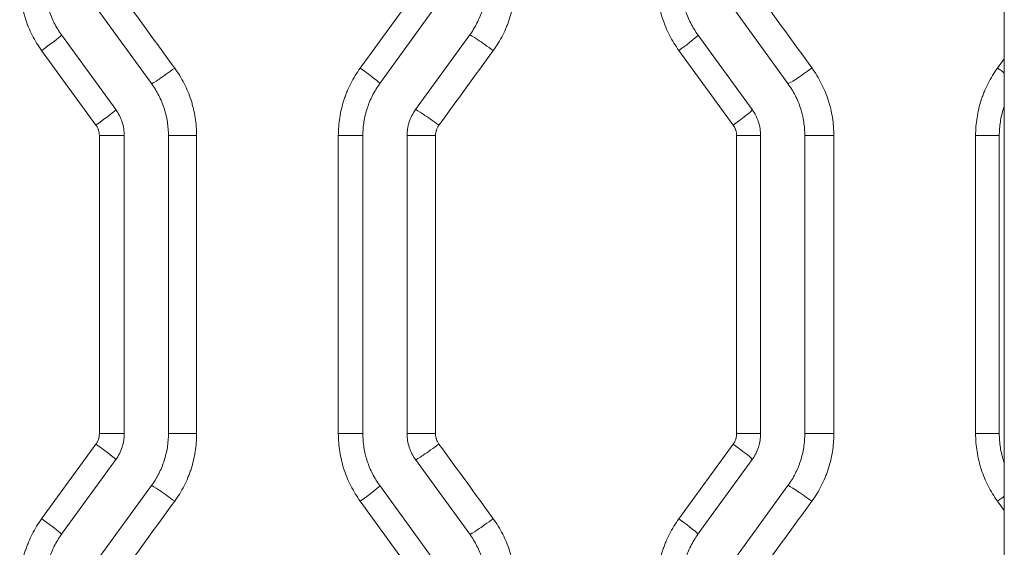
# Model space of a CAD drawing. Header units: millimetres. Extents: x 0 to 594, y 0 to 420.
# Tile 240 of 256: x 313.53 to 319.1, y 309.39 to 312.37. Entities that reach past the tile are written whole.
import ezdxf

# ---------------------------------------------------------------- set-up
doc = ezdxf.new("R2010")
doc.units = ezdxf.units.MM
doc.layers.add('1', color=7, linetype='Continuous', true_color=0xffffff)

msp = doc.modelspace()

# ---------------------------------------------------------------- linework, layer by layer
at = {"layer": '1', "color": 155, "linetype": 'Continuous', "lineweight": 13}
for p, q in [((319.0988, 317.6888), (319.0988, 296.6499)), ((315.4558, 312.0973), (315.763, 312.5195)), ((313.9681, 312.4313), (314.2749, 312.0091)), ((315.8726, 312.4313), (315.5659, 312.0091)), ((317.5681, 312.4313), (317.8749, 312.0091)), ((313.7659, 312.2844), (314.0726, 311.8622)), ((316.0749, 312.2844), (315.7681, 311.8622)), ((317.3659, 312.2844), (317.6726, 311.8622)), ((313.9605, 311.774), (313.6533, 312.1962)), ((317.5654, 311.774), (317.2583, 312.1962)), ((319.0607, 312.0973), (319.0988, 312.1496)), ((314.1204, 311.7152), (313.9796, 311.7152)), ((313.9796, 310.0301), (313.9796, 311.7152)), ((314.1204, 311.7152), (314.1204, 310.0301)), ((314.3704, 311.7152), (314.3704, 310.0301)), ((314.3704, 311.7152), (314.5301, 311.7152)), ((314.5301, 311.7152), (314.5301, 310.0301)), ((315.4704, 311.7152), (315.3315, 311.7152)), ((315.3315, 310.0301), (315.3315, 311.7152)), ((315.4704, 311.7152), (315.4704, 310.0301)), ((315.7204, 311.7152), (315.8818, 311.7152)), ((315.7204, 311.7152), (315.7204, 310.0301)), ((315.8818, 311.7152), (315.8818, 310.0301)), ((317.7204, 311.7152), (317.5846, 311.7152)), ((317.5846, 310.0301), (317.5846, 311.7152)), ((317.7204, 311.7152), (317.7204, 310.0301)), ((317.9704, 311.7152), (317.9704, 310.0301)), ((317.9704, 311.7152), (318.1346, 311.7152)), ((318.1346, 311.7152), (318.1346, 310.0301)), ((319.0704, 311.7152), (318.9364, 311.7152)), ((318.9364, 310.0301), (318.9364, 311.7152)), ((319.0704, 311.7152), (319.0704, 310.0301)), ((314.1204, 310.0301), (313.9796, 310.0301)), ((314.3704, 310.0301), (314.5301, 310.0301)), ((315.4704, 310.0301), (315.3315, 310.0301)), ((315.7204, 310.0301), (315.8818, 310.0301)), ((317.7204, 310.0301), (317.5846, 310.0301)), ((317.9704, 310.0301), (318.1346, 310.0301)), ((319.0704, 310.0301), (318.9364, 310.0301)), ((313.6533, 309.5491), (313.9605, 309.9714)), ((317.2583, 309.5491), (317.5654, 309.9714)), ((314.0726, 309.8832), (313.7659, 309.461)), ((315.7681, 309.8832), (316.0749, 309.461)), ((317.6726, 309.8832), (317.3659, 309.461)), ((314.2749, 309.7362), (313.9681, 309.314)), ((315.5659, 309.7362), (315.8726, 309.314)), ((317.8749, 309.7362), (317.5681, 309.314)), ((315.763, 309.2259), (315.4558, 309.6481)), ((319.0988, 309.5957), (319.0607, 309.6481))]:
    msp.add_line(p, q, dxfattribs=at)
for centre, major_axis, ratio, start_param, end_param in [((313.6445, 312.1962), (0.1214, 0.0882), 0.034563, 4.759924, 6.283185), ((316.1957, 312.196), (-0.1214, 0.0882), 0.048337, 4.64595, 6.217194), ((317.2445, 312.1962), (0.1214, 0.0882), 0.054019, 4.786603, 6.283185), ((314.3959, 312.0974), (-0.1214, -0.0882), 0.038614, 0.052653, 1.623898), ((315.4445, 312.0973), (0.1214, -0.0882), 0.044279, 0, 1.509927), ((317.9954, 312.0976), (-0.1214, -0.0882), 0.058086, 0.079341, 1.650584), ((319.0445, 312.0973), (0.1214, -0.0882), 0.063788, 1.153717, 1.483225), ((313.9513, 311.774), (0.1214, 0.0882), 0.036217, 4.762196, 6.283185), ((315.889, 311.7738), (-0.1214, 0.0882), 0.046679, 4.648224, 6.219468), ((317.5513, 311.774), (0.1214, 0.0882), 0.055681, 4.788878, 6.283185), ((313.9513, 309.9714), (0.1214, -0.0882), 0.036217, 0, 1.520989), ((315.889, 309.9715), (-0.1214, -0.0882), 0.046679, 0.063717, 1.634962), ((317.5513, 309.9714), (0.1214, -0.0882), 0.055681, 0, 1.494307), ((314.3959, 309.648), (-0.1214, 0.0882), 0.038614, 4.659287, 6.230532), ((315.4445, 309.6481), (0.1214, 0.0882), 0.044279, 4.773258, 6.283185), ((317.9954, 309.6478), (-0.1214, 0.0882), 0.058086, 4.632601, 6.203845), ((319.0445, 309.6481), (0.1214, 0.0882), 0.063788, 4.799961, 5.129468), ((313.6445, 309.5491), (0.1214, -0.0882), 0.034563, 0, 1.523261), ((316.1957, 309.5493), (-0.1214, -0.0882), 0.048337, 0.065991, 1.637235), ((317.2445, 309.5491), (0.1214, -0.0882), 0.054019, 0, 1.496582)]:
    msp.add_ellipse(centre, major_axis=major_axis, ratio=ratio, start_param=start_param, end_param=end_param, dxfattribs=at)
for points, knots in [([(313.6533, 312.1962), (313.6432, 312.2101), (313.6337, 312.2243), (313.616, 312.2532), (313.5994, 312.2828), (313.5852, 312.3135), (313.5722, 312.3448), (313.5663, 312.3608), (313.5597, 312.3811), (313.5584, 312.3852), (313.5559, 312.3934), (313.5547, 312.3975), (313.5512, 312.4099), (313.549, 312.4181), (313.543, 312.443), (313.5364, 312.4764), (313.5324, 312.5101), (313.5297, 312.544), (313.529, 312.5611), (313.529, 312.5783)], [0, 0, 0, 0, 0.125, 0.125, 0.25, 0.375, 0.375, 0.5, 0.5, 0.53125, 0.53125, 0.5625, 0.5625, 0.625, 0.625, 0.75, 0.875, 0.875, 1, 1, 1, 1]), ([(313.6704, 312.5783), (313.6704, 312.5651), (313.6709, 312.5519), (313.673, 312.5258), (313.676, 312.4999), (313.6811, 312.4742), (313.6857, 312.4551), (313.6874, 312.4487), (313.6901, 312.4392), (313.691, 312.4361), (313.6929, 312.4297), (313.6939, 312.4266), (313.699, 312.411), (313.7035, 312.3987), (313.7135, 312.3746), (313.7245, 312.351), (313.7372, 312.3282), (313.7508, 312.306), (313.7581, 312.2951), (313.7659, 312.2844)], [0, 0, 0, 0, 0.125, 0.125, 0.25, 0.375, 0.375, 0.4375, 0.4375, 0.46875, 0.46875, 0.5, 0.5, 0.625, 0.625, 0.75, 0.875, 0.875, 1, 1, 1, 1]), ([(316.1704, 312.5783), (316.1704, 312.5651), (316.1698, 312.552), (316.1678, 312.5259), (316.1647, 312.5), (316.1596, 312.4745), (316.1536, 312.4491), (316.15, 312.4365), (316.1449, 312.4208), (316.1439, 312.4177), (316.1417, 312.4115), (316.1406, 312.4084), (316.1372, 312.3991), (316.1348, 312.393), (316.1273, 312.3748), (316.1163, 312.3511), (316.1036, 312.3283), (316.0899, 312.306), (316.0826, 312.2951), (316.0749, 312.2844)], [0, 0, 0, 0, 0.125, 0.125, 0.25, 0.375, 0.375, 0.5, 0.5, 0.53125, 0.53125, 0.5625, 0.5625, 0.625, 0.625, 0.75, 0.875, 0.875, 1, 1, 1, 1]), ([(316.3323, 312.5783), (316.3323, 312.574), (316.3323, 312.5697), (316.3321, 312.5611), (316.3317, 312.5483), (316.331, 312.5355), (316.329, 312.5101), (316.325, 312.4764), (316.3184, 312.4432), (316.3105, 312.4102), (316.3058, 312.3938), (316.2992, 312.3735), (316.2979, 312.3695), (316.2951, 312.3614), (316.2936, 312.3573), (316.2892, 312.3453), (316.2861, 312.3373), (316.2762, 312.3137), (316.262, 312.2828), (316.2454, 312.2531), (316.2276, 312.2241), (316.2181, 312.2099), (316.208, 312.196)], [0, 0, 0, 0, 0.03125, 0.03125, 0.0625, 0.125, 0.125, 0.25, 0.375, 0.375, 0.5, 0.5, 0.53125, 0.53125, 0.5625, 0.5625, 0.625, 0.625, 0.75, 0.875, 0.875, 1, 1, 1, 1]), ([(317.2583, 312.1962), (317.2482, 312.2101), (317.2387, 312.2243), (317.2209, 312.2532), (317.2044, 312.2827), (317.1902, 312.3135), (317.1772, 312.3448), (317.1712, 312.3607), (317.1646, 312.3811), (317.1633, 312.3851), (317.1608, 312.3934), (317.1596, 312.3975), (317.1561, 312.4098), (317.154, 312.4181), (317.148, 312.443), (317.1413, 312.4763), (317.1373, 312.5101), (317.1346, 312.544), (317.1339, 312.5611), (317.1339, 312.5783)], [0, 0, 0, 0, 0.125, 0.125, 0.25, 0.375, 0.375, 0.5, 0.5, 0.53125, 0.53125, 0.5625, 0.5625, 0.625, 0.625, 0.75, 0.875, 0.875, 1, 1, 1, 1]), ([(317.2704, 312.5783), (317.2704, 312.5651), (317.2709, 312.5519), (317.273, 312.5258), (317.276, 312.4998), (317.2811, 312.4742), (317.2857, 312.455), (317.2874, 312.4487), (317.2901, 312.4392), (317.291, 312.436), (317.2929, 312.4297), (317.2939, 312.4266), (317.299, 312.4109), (317.3036, 312.3986), (317.3136, 312.3746), (317.3245, 312.3509), (317.3372, 312.3282), (317.3508, 312.3059), (317.3581, 312.295), (317.3659, 312.2844)], [0, 0, 0, 0, 0.125, 0.125, 0.25, 0.375, 0.375, 0.4375, 0.4375, 0.46875, 0.46875, 0.5, 0.5, 0.625, 0.625, 0.75, 0.875, 0.875, 1, 1, 1, 1]), ([(314.4057, 312.0974), (314.4158, 312.0835), (314.4253, 312.0693), (314.4431, 312.0404), (314.4596, 312.0108), (314.4738, 311.9801), (314.4869, 311.9487), (314.4928, 311.9327), (314.4994, 311.9124), (314.5007, 311.9083), (314.5032, 311.9001), (314.5068, 311.8878), (314.5101, 311.8754), (314.516, 311.8505), (314.5227, 311.8172), (314.5267, 311.7834), (314.5294, 311.7495), (314.5301, 311.7324), (314.5301, 311.7152)], [0, 0, 0, 0, 0.125, 0.125, 0.25, 0.375, 0.375, 0.5, 0.5, 0.53125, 0.53125, 0.5625, 0.625, 0.625, 0.75, 0.875, 0.875, 1, 1, 1, 1]), ([(315.3315, 311.7152), (315.3315, 311.7324), (315.3322, 311.7494), (315.3348, 311.7833), (315.3388, 311.817), (315.3454, 311.8502), (315.3534, 311.8832), (315.358, 311.8996), (315.3646, 311.9199), (315.3659, 311.924), (315.3687, 311.9321), (315.3702, 311.9361), (315.3746, 311.9481), (315.3778, 311.9561), (315.3876, 311.9797), (315.4018, 312.0106), (315.4184, 312.0402), (315.4362, 312.0692), (315.4457, 312.0834), (315.4558, 312.0973)], [0, 0, 0, 0, 0.125, 0.125, 0.25, 0.375, 0.375, 0.5, 0.5, 0.53125, 0.53125, 0.5625, 0.5625, 0.625, 0.625, 0.75, 0.875, 0.875, 1, 1, 1, 1]), ([(318.0102, 312.0976), (318.0203, 312.0837), (318.0298, 312.0695), (318.0476, 312.0405), (318.0641, 312.011), (318.0784, 311.9802), (318.0914, 311.9488), (318.0973, 311.9328), (318.1039, 311.9125), (318.1052, 311.9084), (318.1077, 311.9002), (318.1113, 311.8878), (318.1146, 311.8754), (318.1206, 311.8506), (318.1272, 311.8172), (318.1312, 311.7834), (318.1339, 311.7495), (318.1346, 311.7324), (318.1346, 311.7152)], [0, 0, 0, 0, 0.125, 0.125, 0.25, 0.375, 0.375, 0.5, 0.5, 0.53125, 0.53125, 0.5625, 0.625, 0.625, 0.75, 0.875, 0.875, 1, 1, 1, 1]), ([(318.9364, 311.7152), (318.9364, 311.7324), (318.9371, 311.7495), (318.9398, 311.7833), (318.9438, 311.817), (318.9504, 311.8502), (318.9583, 311.8832), (318.9629, 311.8996), (318.9695, 311.92), (318.9709, 311.924), (318.9737, 311.9321), (318.9752, 311.9362), (318.9796, 311.9482), (318.9827, 311.9562), (318.9925, 311.9798), (319.0068, 312.0106), (319.0234, 312.0402), (319.0412, 312.0692), (319.0506, 312.0834), (319.0607, 312.0973)], [0, 0, 0, 0, 0.125, 0.125, 0.25, 0.375, 0.375, 0.5, 0.5, 0.53125, 0.53125, 0.5625, 0.5625, 0.625, 0.625, 0.75, 0.875, 0.875, 1, 1, 1, 1]), ([(314.2749, 312.0091), (314.2826, 311.9984), (314.2899, 311.9875), (314.3036, 311.9652), (314.3163, 311.9425), (314.3272, 311.9189), (314.3372, 311.8948), (314.3417, 311.8825), (314.3468, 311.8669), (314.3478, 311.8637), (314.3497, 311.8574), (314.3507, 311.8543), (314.3533, 311.8448), (314.355, 311.8384), (314.3596, 311.8193), (314.3647, 311.7936), (314.3678, 311.7677), (314.3698, 311.7415), (314.3704, 311.7284), (314.3704, 311.7152)], [0, 0, 0, 0, 0.125, 0.125, 0.25, 0.375, 0.375, 0.5, 0.5, 0.53125, 0.53125, 0.5625, 0.5625, 0.625, 0.625, 0.75, 0.875, 0.875, 1, 1, 1, 1]), ([(315.5659, 312.0091), (315.5581, 311.9984), (315.5508, 311.9875), (315.5372, 311.9652), (315.5244, 311.9424), (315.5135, 311.9187), (315.5059, 311.9005), (315.5035, 311.8944), (315.5001, 311.8851), (315.499, 311.882), (315.4968, 311.8758), (315.4958, 311.8727), (315.4907, 311.857), (315.4872, 311.8444), (315.4811, 311.819), (315.476, 311.7935), (315.4729, 311.7676), (315.4709, 311.7415), (315.4704, 311.7284), (315.4704, 311.7152)], [0, 0, 0, 0, 0.125, 0.125, 0.25, 0.375, 0.375, 0.4375, 0.4375, 0.46875, 0.46875, 0.5, 0.5, 0.625, 0.625, 0.75, 0.875, 0.875, 1, 1, 1, 1]), ([(317.8749, 312.0091), (317.8826, 311.9984), (317.8899, 311.9875), (317.9035, 311.9653), (317.9163, 311.9425), (317.9272, 311.9189), (317.9372, 311.8948), (317.9417, 311.8825), (317.9468, 311.8669), (317.9478, 311.8638), (317.9497, 311.8575), (317.9506, 311.8543), (317.9533, 311.8448), (317.955, 311.8384), (317.9596, 311.8193), (317.9647, 311.7936), (317.9678, 311.7677), (317.9698, 311.7416), (317.9704, 311.7284), (317.9704, 311.7152)], [0, 0, 0, 0, 0.125, 0.125, 0.25, 0.375, 0.375, 0.5, 0.5, 0.53125, 0.53125, 0.5625, 0.5625, 0.625, 0.625, 0.75, 0.875, 0.875, 1, 1, 1, 1]), ([(314.0726, 311.8622), (314.0804, 311.8515), (314.0872, 311.8403), (314.0961, 311.8229), (314.0988, 311.8169), (314.1026, 311.8078), (314.1038, 311.8048), (314.1061, 311.7986), (314.1072, 311.7955), (314.1122, 311.7798), (314.1153, 311.7672), (314.1193, 311.7414), (314.1204, 311.7284), (314.1204, 311.7152)], [0, 0, 0, 0, 0.25, 0.25, 0.375, 0.375, 0.4375, 0.4375, 0.5, 0.5, 0.75, 0.75, 1, 1, 1, 1]), ([(315.7681, 311.8622), (315.7604, 311.8515), (315.7535, 311.8403), (315.7417, 311.8172), (315.7367, 311.8051), (315.7316, 311.7895), (315.7307, 311.7863), (315.7289, 311.78), (315.7281, 311.7768), (315.7258, 311.7672), (315.7245, 311.7608), (315.7214, 311.7415), (315.7204, 311.7284), (315.7204, 311.7152)], [0, 0, 0, 0, 0.25, 0.25, 0.5, 0.5, 0.5625, 0.5625, 0.625, 0.625, 0.75, 0.75, 1, 1, 1, 1]), ([(317.6726, 311.8622), (317.6804, 311.8515), (317.6872, 311.8403), (317.6961, 311.8229), (317.6988, 311.8169), (317.7026, 311.8078), (317.7038, 311.8048), (317.7061, 311.7986), (317.7072, 311.7955), (317.7122, 311.7798), (317.7153, 311.7672), (317.7193, 311.7414), (317.7204, 311.7284), (317.7204, 311.7152)], [0, 0, 0, 0, 0.25, 0.25, 0.375, 0.375, 0.4375, 0.4375, 0.5, 0.5, 0.75, 0.75, 1, 1, 1, 1]), ([(319.0987, 311.881), (319.0984, 311.8803), (319.0982, 311.8797), (319.0969, 311.8759), (319.0958, 311.8727), (319.0907, 311.8571), (319.0872, 311.8445), (319.0811, 311.8191), (319.076, 311.7935), (319.073, 311.7676), (319.0709, 311.7416), (319.0704, 311.7284), (319.0704, 311.7152)], [0, 0, 0, 0, 0.012632, 0.012632, 0.070713, 0.070713, 0.303035, 0.303035, 0.535356, 0.767678, 0.767678, 1, 1, 1, 1]), ([(313.9796, 311.7152), (313.9796, 311.7205), (313.9792, 311.7257), (313.9776, 311.736), (313.9764, 311.7411), (313.9743, 311.7473), (313.9739, 311.7486), (313.973, 311.751), (313.9715, 311.7547), (313.9699, 311.7583), (313.9663, 311.7653), (313.9636, 311.7697), (313.9605, 311.774)], [0, 0, 0, 0, 0.25, 0.25, 0.5, 0.5, 0.5625, 0.5625, 0.625, 0.75, 0.75, 1, 1, 1, 1]), ([(315.9008, 311.7738), (315.8993, 311.7717), (315.8978, 311.7695), (315.8951, 311.7651), (315.8938, 311.7628), (315.8903, 311.7558), (315.8883, 311.7511), (315.8863, 311.7449), (315.8859, 311.7436), (315.8852, 311.7411), (315.8848, 311.7398), (315.8839, 311.736), (315.8834, 311.7334), (315.8822, 311.7257), (315.8818, 311.7205), (315.8818, 311.7152)], [0, 0, 0, 0, 0.125, 0.125, 0.25, 0.25, 0.5, 0.5, 0.5625, 0.5625, 0.625, 0.625, 0.75, 0.75, 1, 1, 1, 1]), ([(317.5846, 311.7152), (317.5846, 311.7205), (317.5841, 311.7257), (317.5825, 311.736), (317.5813, 311.7411), (317.5793, 311.7473), (317.5788, 311.7486), (317.5779, 311.7511), (317.5765, 311.7547), (317.5748, 311.7583), (317.5713, 311.7653), (317.5685, 311.7697), (317.5654, 311.774)], [0, 0, 0, 0, 0.25, 0.25, 0.5, 0.5, 0.5625, 0.5625, 0.625, 0.75, 0.75, 1, 1, 1, 1]), ([(313.9605, 309.9714), (313.9636, 309.9756), (313.9691, 309.9845), (313.9731, 309.9942), (313.9751, 310.0004), (313.9755, 310.0017), (313.9762, 310.0042), (313.9772, 310.008), (313.978, 310.0119), (313.9792, 310.0196), (313.9796, 310.0249), (313.9796, 310.0301)], [0, 0, 0, 0, 0.25, 0.5, 0.5, 0.5625, 0.5625, 0.625, 0.75, 0.75, 1, 1, 1, 1]), ([(314.1204, 310.0301), (314.1204, 310.0169), (314.1193, 310.0039), (314.1163, 309.9845), (314.115, 309.9781), (314.1127, 309.9686), (314.1119, 309.9654), (314.1101, 309.959), (314.1091, 309.9559), (314.104, 309.9402), (314.099, 309.9282), (314.0872, 309.905), (314.0804, 309.8939), (314.0726, 309.8832)], [0, 0, 0, 0, 0.25, 0.25, 0.375, 0.375, 0.4375, 0.4375, 0.5, 0.5, 0.75, 0.75, 1, 1, 1, 1]), ([(314.3704, 310.0301), (314.3704, 310.0169), (314.3698, 310.0038), (314.3678, 309.9778), (314.3647, 309.9519), (314.3596, 309.9263), (314.3536, 309.901), (314.35, 309.8884), (314.345, 309.8727), (314.3439, 309.8696), (314.3417, 309.8634), (314.3406, 309.8603), (314.3372, 309.851), (314.3348, 309.8449), (314.3273, 309.8267), (314.3163, 309.803), (314.3036, 309.7802), (314.2899, 309.7578), (314.2826, 309.7469), (314.2749, 309.7362)], [0, 0, 0, 0, 0.125, 0.125, 0.25, 0.375, 0.375, 0.5, 0.5, 0.53125, 0.53125, 0.5625, 0.5625, 0.625, 0.625, 0.75, 0.875, 0.875, 1, 1, 1, 1]), ([(314.5301, 310.0301), (314.5301, 310.0258), (314.53, 310.0216), (314.5298, 310.013), (314.5295, 310.0002), (314.5287, 309.9874), (314.5267, 309.962), (314.5227, 309.9283), (314.5161, 309.8951), (314.5082, 309.8621), (314.5036, 309.8458), (314.497, 309.8254), (314.4956, 309.8214), (314.4928, 309.8133), (314.4913, 309.8092), (314.4869, 309.7972), (314.4838, 309.7892), (314.474, 309.7656), (314.4597, 309.7347), (314.4431, 309.705), (314.4253, 309.676), (314.4158, 309.6618), (314.4057, 309.648)], [0, 0, 0, 0, 0.03125, 0.03125, 0.0625, 0.125, 0.125, 0.25, 0.375, 0.375, 0.5, 0.5, 0.53125, 0.53125, 0.5625, 0.5625, 0.625, 0.625, 0.75, 0.875, 0.875, 1, 1, 1, 1]), ([(315.4558, 309.6481), (315.4457, 309.6619), (315.4362, 309.6761), (315.4185, 309.7051), (315.4019, 309.7346), (315.3877, 309.7653), (315.3747, 309.7967), (315.3688, 309.8126), (315.3621, 309.8329), (315.3608, 309.837), (315.3584, 309.8452), (315.3571, 309.8494), (315.3536, 309.8617), (315.3515, 309.87), (315.3455, 309.8948), (315.3389, 309.9282), (315.3348, 309.962), (315.3322, 309.9959), (315.3315, 310.013), (315.3315, 310.0301)], [0, 0, 0, 0, 0.125, 0.125, 0.25, 0.375, 0.375, 0.5, 0.5, 0.53125, 0.53125, 0.5625, 0.5625, 0.625, 0.625, 0.75, 0.875, 0.875, 1, 1, 1, 1]), ([(315.4704, 310.0301), (315.4704, 310.0169), (315.4709, 310.0038), (315.473, 309.9777), (315.476, 309.9517), (315.4811, 309.9261), (315.4857, 309.9069), (315.4874, 309.9006), (315.4901, 309.8911), (315.491, 309.8879), (315.4929, 309.8816), (315.4939, 309.8784), (315.499, 309.8628), (315.5036, 309.8505), (315.5136, 309.8264), (315.5245, 309.8028), (315.5372, 309.7801), (315.5508, 309.7578), (315.5581, 309.7469), (315.5659, 309.7362)], [0, 0, 0, 0, 0.125, 0.125, 0.25, 0.375, 0.375, 0.4375, 0.4375, 0.46875, 0.46875, 0.5, 0.5, 0.625, 0.625, 0.75, 0.875, 0.875, 1, 1, 1, 1]), ([(315.7204, 310.0301), (315.7204, 310.0169), (315.7214, 310.0039), (315.7255, 309.9782), (315.7285, 309.9655), (315.7336, 309.9499), (315.7347, 309.9467), (315.7369, 309.9406), (315.7381, 309.9375), (315.7419, 309.9284), (315.7446, 309.9225), (315.7535, 309.905), (315.7604, 309.8939), (315.7681, 309.8832)], [0, 0, 0, 0, 0.25, 0.25, 0.5, 0.5, 0.5625, 0.5625, 0.625, 0.625, 0.75, 0.75, 1, 1, 1, 1]), ([(315.8818, 310.0301), (315.8818, 310.0249), (315.8822, 310.0197), (315.8834, 310.012), (315.8839, 310.0094), (315.8848, 310.0056), (315.8852, 310.0043), (315.8859, 310.0018), (315.8863, 310.0005), (315.8883, 309.9943), (315.8923, 309.9847), (315.8978, 309.9758), (315.9008, 309.9715)], [0, 0, 0, 0, 0.25, 0.25, 0.375, 0.375, 0.4375, 0.4375, 0.5, 0.5, 0.75, 1, 1, 1, 1]), ([(317.5654, 309.9714), (317.5685, 309.9756), (317.574, 309.9845), (317.578, 309.9942), (317.58, 310.0004), (317.5804, 310.0017), (317.5811, 310.0042), (317.5821, 310.008), (317.5829, 310.0119), (317.5841, 310.0196), (317.5846, 310.0249), (317.5846, 310.0301)], [0, 0, 0, 0, 0.25, 0.5, 0.5, 0.5625, 0.5625, 0.625, 0.75, 0.75, 1, 1, 1, 1]), ([(317.7204, 310.0301), (317.7204, 310.0169), (317.7193, 310.0039), (317.7163, 309.9845), (317.715, 309.9781), (317.7127, 309.9686), (317.7119, 309.9654), (317.7101, 309.959), (317.7091, 309.9559), (317.704, 309.9402), (317.699, 309.9282), (317.6872, 309.905), (317.6804, 309.8939), (317.6726, 309.8832)], [0, 0, 0, 0, 0.25, 0.25, 0.375, 0.375, 0.4375, 0.4375, 0.5, 0.5, 0.75, 0.75, 1, 1, 1, 1]), ([(317.9704, 310.0301), (317.9704, 310.0169), (317.9698, 310.0038), (317.9678, 309.9777), (317.9647, 309.9519), (317.9596, 309.9263), (317.9536, 309.9009), (317.95, 309.8883), (317.9449, 309.8727), (317.9439, 309.8696), (317.9417, 309.8633), (317.9406, 309.8602), (317.9372, 309.851), (317.9348, 309.8448), (317.9273, 309.8267), (317.9163, 309.8029), (317.9036, 309.7801), (317.8899, 309.7578), (317.8826, 309.7469), (317.8749, 309.7362)], [0, 0, 0, 0, 0.125, 0.125, 0.25, 0.375, 0.375, 0.5, 0.5, 0.53125, 0.53125, 0.5625, 0.5625, 0.625, 0.625, 0.75, 0.875, 0.875, 1, 1, 1, 1]), ([(318.1346, 310.0301), (318.1346, 310.0258), (318.1345, 310.0215), (318.1344, 310.013), (318.134, 310.0001), (318.1332, 309.9874), (318.1312, 309.9619), (318.1272, 309.9282), (318.1206, 309.895), (318.1127, 309.862), (318.1081, 309.8456), (318.1015, 309.8253), (318.1001, 309.8213), (318.0973, 309.8132), (318.0959, 309.8091), (318.0914, 309.797), (318.0883, 309.7891), (318.0785, 309.7654), (318.0642, 309.7345), (318.0476, 309.7049), (318.0298, 309.6759), (318.0203, 309.6617), (318.0102, 309.6478)], [0, 0, 0, 0, 0.03125, 0.03125, 0.0625, 0.125, 0.125, 0.25, 0.375, 0.375, 0.5, 0.5, 0.53125, 0.53125, 0.5625, 0.5625, 0.625, 0.625, 0.75, 0.875, 0.875, 1, 1, 1, 1]), ([(319.0607, 309.6481), (319.0506, 309.6619), (319.0412, 309.6761), (319.0234, 309.705), (319.0069, 309.7346), (318.9926, 309.7653), (318.9796, 309.7966), (318.9737, 309.8126), (318.9671, 309.8329), (318.9658, 309.837), (318.9633, 309.8452), (318.9621, 309.8493), (318.9586, 309.8617), (318.9564, 309.8699), (318.9504, 309.8948), (318.9438, 309.9282), (318.9398, 309.9619), (318.9371, 309.9959), (318.9364, 310.013), (318.9364, 310.0301)], [0, 0, 0, 0, 0.125, 0.125, 0.25, 0.375, 0.375, 0.5, 0.5, 0.53125, 0.53125, 0.5625, 0.5625, 0.625, 0.625, 0.75, 0.875, 0.875, 1, 1, 1, 1]), ([(319.0704, 310.0301), (319.0704, 310.0169), (319.0709, 310.0038), (319.073, 309.9777), (319.076, 309.9517), (319.0812, 309.926), (319.0858, 309.9069), (319.0874, 309.9005), (319.0901, 309.891), (319.091, 309.8878), (319.093, 309.8815), (319.0939, 309.8784), (319.0955, 309.8737), (319.096, 309.8722), (319.0965, 309.8707)], [0, 0, 0, 0, 0.242557, 0.242557, 0.485113, 0.72767, 0.72767, 0.848948, 0.848948, 0.909587, 0.909587, 0.970226, 0.970226, 1, 1, 1, 1]), ([(313.529, 309.1671), (313.529, 309.1842), (313.5297, 309.2013), (313.5324, 309.2352), (313.5364, 309.2688), (313.543, 309.302), (313.5509, 309.335), (313.5555, 309.3514), (313.5621, 309.3717), (313.5635, 309.3758), (313.5663, 309.3839), (313.5677, 309.3879), (313.5722, 309.4), (313.5753, 309.4079), (313.5851, 309.4316), (313.5993, 309.4624), (313.6159, 309.4921), (313.6337, 309.5211), (313.6432, 309.5353), (313.6533, 309.5491)], [0, 0, 0, 0, 0.125, 0.125, 0.25, 0.375, 0.375, 0.5, 0.5, 0.53125, 0.53125, 0.5625, 0.5625, 0.625, 0.625, 0.75, 0.875, 0.875, 1, 1, 1, 1]), ([(316.208, 309.5493), (316.2181, 309.5355), (316.2276, 309.5213), (316.2453, 309.4923), (316.2619, 309.4627), (316.2761, 309.432), (316.2891, 309.4006), (316.2951, 309.3846), (316.3017, 309.3643), (316.303, 309.3602), (316.3055, 309.352), (316.3091, 309.3396), (316.3123, 309.3273), (316.3183, 309.3024), (316.325, 309.269), (316.329, 309.2353), (316.3317, 309.2013), (316.3323, 309.1843), (316.3323, 309.1671)], [0, 0, 0, 0, 0.125, 0.125, 0.25, 0.375, 0.375, 0.5, 0.5, 0.53125, 0.53125, 0.5625, 0.625, 0.625, 0.75, 0.875, 0.875, 1, 1, 1, 1]), ([(317.1339, 309.1671), (317.1339, 309.1842), (317.1346, 309.2013), (317.1373, 309.2352), (317.1413, 309.2689), (317.1479, 309.3021), (317.1558, 309.3351), (317.1604, 309.3514), (317.167, 309.3718), (317.1684, 309.3758), (317.1712, 309.3839), (317.1727, 309.388), (317.1771, 309.4), (317.1802, 309.408), (317.19, 309.4316), (317.2043, 309.4625), (317.2209, 309.4921), (317.2387, 309.5211), (317.2482, 309.5353), (317.2583, 309.5491)], [0, 0, 0, 0, 0.125, 0.125, 0.25, 0.375, 0.375, 0.5, 0.5, 0.53125, 0.53125, 0.5625, 0.5625, 0.625, 0.625, 0.75, 0.875, 0.875, 1, 1, 1, 1]), ([(313.7659, 309.461), (313.7581, 309.4503), (313.7508, 309.4394), (313.7371, 309.4171), (313.7244, 309.3943), (313.7134, 309.3705), (313.7059, 309.3523), (313.7035, 309.3462), (313.7001, 309.337), (313.699, 309.3339), (313.6968, 309.3276), (313.6958, 309.3245), (313.6907, 309.3089), (313.6872, 309.2963), (313.6811, 309.2709), (313.676, 309.2453), (313.6729, 309.2195), (313.6709, 309.1934), (313.6704, 309.1803), (313.6704, 309.1671)], [0, 0, 0, 0, 0.125, 0.125, 0.25, 0.375, 0.375, 0.4375, 0.4375, 0.46875, 0.46875, 0.5, 0.5, 0.625, 0.625, 0.75, 0.875, 0.875, 1, 1, 1, 1]), ([(316.0749, 309.461), (316.0826, 309.4503), (316.0899, 309.4394), (316.1036, 309.4171), (316.1163, 309.3944), (316.1272, 309.3707), (316.1372, 309.3467), (316.1417, 309.3344), (316.1468, 309.3187), (316.1478, 309.3156), (316.1497, 309.3093), (316.1507, 309.3061), (316.1533, 309.2966), (316.155, 309.2903), (316.1596, 309.2711), (316.1647, 309.2455), (316.1678, 309.2195), (316.1698, 309.1934), (316.1704, 309.1803), (316.1704, 309.1671)], [0, 0, 0, 0, 0.125, 0.125, 0.25, 0.375, 0.375, 0.5, 0.5, 0.53125, 0.53125, 0.5625, 0.5625, 0.625, 0.625, 0.75, 0.875, 0.875, 1, 1, 1, 1]), ([(317.3659, 309.461), (317.3581, 309.4503), (317.3435, 309.4285), (317.3244, 309.3943), (317.3135, 309.3706), (317.3059, 309.3524), (317.3035, 309.3463), (317.3001, 309.337), (317.299, 309.3339), (317.2969, 309.3277), (317.2958, 309.3246), (317.2907, 309.3089), (317.2872, 309.2963), (317.2811, 309.2709), (317.276, 309.2454), (317.2729, 309.2195), (317.2709, 309.1934), (317.2704, 309.1803), (317.2704, 309.1671)], [0, 0, 0, 0, 0.125, 0.25, 0.375, 0.375, 0.4375, 0.4375, 0.46875, 0.46875, 0.5, 0.5, 0.625, 0.625, 0.75, 0.875, 0.875, 1, 1, 1, 1])]:
    msp.add_open_spline(points, degree=3, knots=knots, dxfattribs=at)
for points in [[(314.0986, 312.5196), (314.201, 312.3789), (314.3033, 312.2381), (314.4057, 312.0974)], [(317.7031, 312.5198), (317.8055, 312.379), (317.9078, 312.2383), (318.0102, 312.0976)], [(316.208, 312.196), (316.1056, 312.0553), (316.0032, 311.9146), (315.9008, 311.7738)], [(315.9008, 309.9715), (316.0032, 309.8308), (316.1056, 309.6901), (316.208, 309.5493)], [(314.4057, 309.648), (314.3033, 309.5072), (314.201, 309.3665), (314.0986, 309.2257)], [(318.0102, 309.6478), (317.9078, 309.5071), (317.8055, 309.3663), (317.7031, 309.2256)]]:
    msp.add_open_spline(points, degree=3, dxfattribs=at)

doc.saveas('drawing.dxf')
